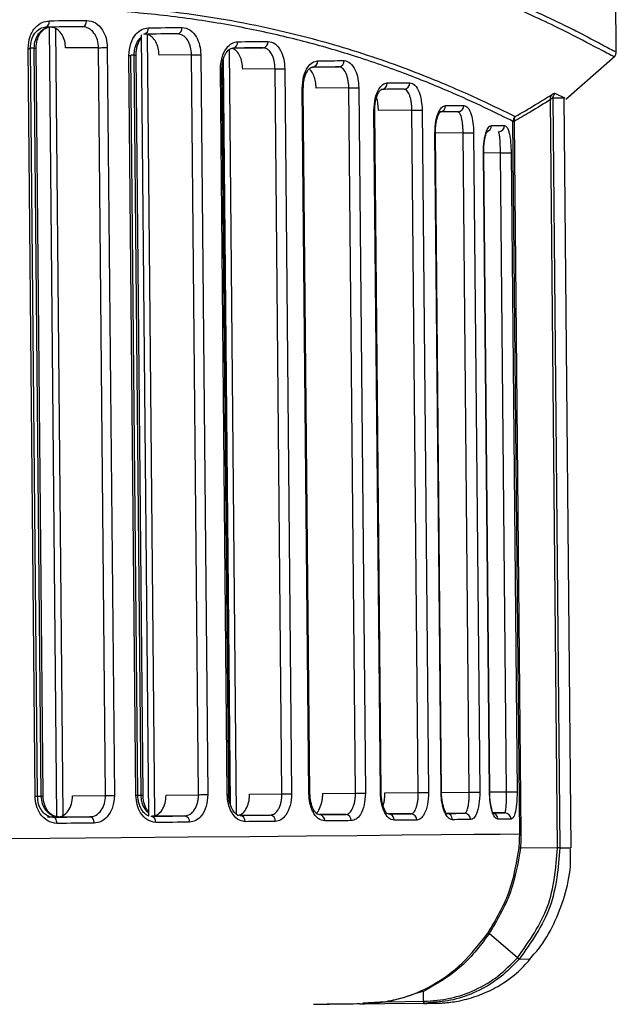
# Model space of a CAD drawing. Header units: millimetres. Extents: x -271 to 35, y 79 to 379.
# Tile 9 of 23: x -166 to -138, y 123 to 170. Entities that reach past the tile are written whole.
import ezdxf

# ---------------------------------------------------------------- set-up
doc = ezdxf.new("R2010")
doc.units = ezdxf.units.MM

msp = doc.modelspace()

# ---------------------------------------------------------------- linework, layer by layer
at = {"color": 7, "linetype": 'Continuous', "lineweight": 25}
for p, q in [((-137.96, 168.173), (-138.243, 198.243)), ((-137.961, 168.185), (-138.243, 198.243)), ((-164.864, 169.356), (-164.512, 131.9)), ((-164.572, 169.286), (-164.222, 131.965)), ((-163.133, 169.36), (-163.287, 169.379)), ((-160.504, 168.99), (-160.156, 131.932)), ((-160.214, 169.011), (-159.866, 131.97)), ((-158.652, 169.007), (-158.78, 169.044)), ((-165.536, 132.881), (-165.869, 168.355)), ((-165.421, 132.882), (-165.754, 168.356)), ((-165.575, 168.364), (-165.753, 168.362)), ((-165.575, 168.364), (-165.487, 168.365)), ((-165.242, 132.89), (-165.575, 168.364)), ((-165.154, 132.891), (-165.487, 168.365)), ((-162.524, 168.386), (-164.086, 168.372)), ((-162.191, 132.913), (-162.524, 168.386)), ((-162.108, 168.39), (-161.775, 132.917)), ((-156.329, 168.28), (-155.988, 132.036)), ((-156.126, 168.368), (-154.722, 168.381)), ((-154.567, 168.346), (-154.722, 168.381)), ((-160.751, 132.926), (-161.081, 168.022)), ((-160.833, 168.03), (-160.989, 168.028)), ((-160.659, 132.927), (-160.989, 168.023)), ((-160.833, 168.03), (-160.744, 168.031)), ((-160.503, 132.934), (-160.833, 168.03)), ((-160.415, 132.935), (-160.744, 168.031)), ((-158.11, 168.05), (-159.651, 168.036)), ((-157.78, 132.955), (-158.11, 168.05)), ((-157.673, 168.054), (-157.343, 132.959)), ((-156.615, 167.804), (-156.284, 132.522)), ((-140.358, 165.948), (-138.037, 167.978)), ((-156.42, 132.967), (-156.743, 167.362)), ((-156.672, 167.363), (-156.661, 167.54)), ((-156.635, 167.368), (-156.672, 167.367)), ((-156.349, 132.968), (-156.672, 167.363)), ((-156.635, 167.463), (-156.308, 132.631)), ((-154.147, 167.386), (-155.684, 167.372)), ((-153.823, 132.992), (-154.147, 167.386)), ((-153.69, 167.391), (-153.367, 132.996)), ((-152.381, 167.461), (-152.466, 167.428)), ((-152.355, 167.461), (-151.127, 167.472)), ((-151.009, 167.442), (-151.127, 167.472)), ((-152.547, 133.004), (-152.861, 166.456)), ((-152.809, 166.456), (-152.856, 166.456)), ((-152.494, 133.005), (-152.809, 166.456)), ((-150.651, 166.477), (-152.202, 166.462)), ((-150.337, 133.025), (-150.651, 166.477)), ((-150.178, 166.481), (-149.864, 133.03)), ((-147.94, 166.393), (-148.027, 166.42)), ((-140.746, 130.43), (-141.079, 165.926)), ((-140.972, 166.001), (-140.416, 166.004)), ((-140.972, 166.001), (-140.493, 166.002)), ((-140.972, 166.001), (-140.638, 130.431)), ((-140.869, 166.228), (-140.416, 166.004)), ((-140.106, 130.437), (-140.44, 166.002)), ((-140.395, 166.001), (-140.44, 166.001)), ((-140.405, 166.002), (-140.416, 166.004)), ((-149.152, 133.036), (-149.456, 165.406)), ((-149.42, 165.406), (-149.453, 165.406)), ((-149.116, 133.037), (-149.42, 165.406)), ((-147.658, 165.423), (-149.245, 165.408)), ((-147.354, 133.053), (-147.658, 165.423)), ((-147.171, 165.428), (-146.867, 133.058)), ((-145.429, 165.313), (-145.474, 165.346)), ((-142.545, 131.099), (-142.862, 164.892)), ((-142.799, 164.893), (-142.482, 131.1)), ((-143.538, 164.366), (-143.556, 164.398)), ((-146.275, 133.064), (-146.569, 164.336)), ((-145.228, 164.349), (-146.546, 164.336)), ((-146.253, 133.064), (-146.546, 164.336)), ((-144.934, 133.077), (-145.228, 164.349)), ((-144.729, 164.353), (-144.435, 133.081)), ((-143.98, 133.086), (-144.264, 163.391)), ((-144.264, 163.391), (-144.253, 163.391)), ((-143.456, 163.399), (-144.253, 163.391)), ((-143.968, 133.086), (-144.253, 163.391)), ((-143.171, 133.094), (-143.456, 163.399)), ((-142.948, 163.403), (-142.664, 133.098)), ((-165.419, 132.888), (-165.242, 132.89)), ((-165.242, 132.89), (-165.154, 132.891)), ((-163.752, 132.898), (-162.191, 132.913)), ((-160.657, 132.933), (-160.503, 132.934)), ((-160.503, 132.934), (-160.415, 132.935)), ((-159.322, 132.94), (-157.78, 132.955)), ((-155.361, 132.978), (-153.823, 132.992)), ((-151.888, 133.011), (-150.337, 133.025)), ((-148.941, 133.039), (-147.354, 133.053)), ((-146.253, 133.064), (-144.934, 133.077)), ((-143.98, 133.086), (-143.968, 133.086)), ((-143.968, 133.086), (-143.171, 133.094)), ((-164.512, 131.897), (-164.858, 131.893)), ((-162.935, 131.906), (-164.489, 131.891)), ((-160.156, 131.937), (-160.169, 131.937)), ((-158.432, 131.948), (-159.984, 131.934)), ((-154.38, 131.987), (-155.948, 131.972)), ((-152.15, 132.046), (-152.048, 132.009)), ((-150.794, 132.021), (-152.049, 132.009)), ((-148.851, 132.075), (-148.772, 132.04)), ((-147.704, 132.05), (-148.773, 132.04)), ((-146.104, 132.116), (-146.022, 132.066)), ((-145.161, 132.074), (-146.022, 132.066)), ((-143.253, 132.093), (-143.858, 132.087)), ((-140.746, 130.43), (-142.512, 130.413)), ((-140.638, 130.431), (-140.157, 130.436)), ((-142.653, 125.217), (-143.992, 126.367)), ((-142.564, 125.158), (-142.024, 125.164)), ((-147.102, 123.154), (-147.108, 123.614)), ((-151.726, 123.017), (-151.637, 123.014)), ((-151.703, 123.014), (-151.677, 123.013)), ((-147.101, 123.056), (-150.781, 123.022)), ((-148.899, 123.137), (-149.982, 123.071)), ((-148.899, 123.137), (-147.102, 123.154)), ((-146.758, 123.097), (-147.078, 123.057))]:
    msp.add_line(p, q, dxfattribs=at)
at = {"color": 7, "linetype": 'Continuous', "lineweight": 25, "flags": 128}
for points in [[(-165.044, 169.363), (-165.007, 169.369), (-164.971, 169.386), (-164.939, 169.414), (-164.91, 169.452), (-164.887, 169.497), (-164.87, 169.549), (-164.86, 169.606), (-164.857, 169.664)], [(-164.857, 169.664), (-164.633, 169.667), (-164.41, 169.669), (-164.188, 169.671), (-163.967, 169.673), (-163.747, 169.675), (-163.527, 169.677), (-163.309, 169.679), (-163.091, 169.681)], [(-163.287, 169.379), (-163.248, 169.385), (-163.211, 169.403), (-163.177, 169.431), (-163.148, 169.468), (-163.123, 169.514), (-163.105, 169.566), (-163.095, 169.623), (-163.091, 169.681)], [(-163.287, 169.379), (-163.504, 169.377), (-163.721, 169.375), (-163.939, 169.373), (-164.159, 169.371), (-164.379, 169.369), (-164.6, 169.367), (-164.821, 169.365), (-165.044, 169.363)], [(-160.162, 169.331), (-159.959, 169.333), (-159.756, 169.334), (-159.555, 169.336), (-159.355, 169.338), (-159.155, 169.34), (-158.956, 169.342), (-158.759, 169.344), (-158.562, 169.346)], [(-158.78, 169.044), (-158.976, 169.042), (-159.172, 169.04), (-159.37, 169.038), (-159.568, 169.036), (-159.768, 169.034), (-159.968, 169.032), (-160.17, 169.031), (-160.372, 169.029)], [(-155.918, 168.67), (-155.735, 168.671), (-155.553, 168.673), (-155.373, 168.675), (-155.193, 168.677), (-155.014, 168.678), (-154.837, 168.68), (-154.66, 168.682), (-154.485, 168.683)], [(-165.869, 168.355), (-165.844, 168.355), (-165.821, 168.355), (-165.801, 168.355), (-165.785, 168.356), (-165.772, 168.356), (-165.762, 168.356), (-165.756, 168.356), (-165.754, 168.356)], [(-162.524, 168.386), (-162.48, 168.387), (-162.43, 168.387), (-162.375, 168.388), (-162.318, 168.388), (-162.261, 168.389), (-162.205, 168.389), (-162.154, 168.39), (-162.108, 168.39)], [(-154.722, 168.381), (-154.896, 168.379), (-155.072, 168.378), (-155.249, 168.376), (-155.427, 168.374), (-155.605, 168.373), (-155.785, 168.371), (-155.966, 168.369), (-156.148, 168.368)], [(-161.081, 168.022), (-161.06, 168.022), (-161.042, 168.022), (-161.026, 168.022), (-161.013, 168.022), (-161.003, 168.023), (-160.995, 168.023), (-160.991, 168.023), (-160.989, 168.023)], [(-158.11, 168.05), (-158.063, 168.05), (-158.008, 168.051), (-157.95, 168.051), (-157.889, 168.052), (-157.828, 168.053), (-157.77, 168.053), (-157.718, 168.054), (-157.673, 168.054)], [(-152.133, 167.763), (-151.971, 167.764), (-151.811, 167.766), (-151.651, 167.767), (-151.493, 167.769), (-151.336, 167.77), (-151.181, 167.772), (-151.026, 167.773), (-150.873, 167.775)], [(-156.743, 167.362), (-156.727, 167.362), (-156.713, 167.362), (-156.7, 167.362), (-156.69, 167.362), (-156.682, 167.362), (-156.677, 167.363), (-156.673, 167.363), (-156.672, 167.363)], [(-154.147, 167.386), (-154.096, 167.387), (-154.038, 167.388), (-153.975, 167.388), (-153.91, 167.389), (-153.846, 167.389), (-153.786, 167.39), (-153.734, 167.39), (-153.69, 167.391)], [(-151.127, 167.472), (-151.28, 167.471), (-151.434, 167.469), (-151.589, 167.468), (-151.745, 167.467), (-151.902, 167.465), (-152.06, 167.464), (-152.22, 167.462), (-152.381, 167.461)], [(-152.861, 166.456), (-152.849, 166.456), (-152.839, 166.456), (-152.83, 166.456), (-152.822, 166.456), (-152.816, 166.456), (-152.812, 166.456), (-152.81, 166.456), (-152.809, 166.456)], [(-150.651, 166.477), (-150.597, 166.477), (-150.535, 166.478), (-150.468, 166.479), (-150.399, 166.479), (-150.332, 166.48), (-150.271, 166.48), (-150.219, 166.481), (-150.178, 166.481)], [(-148.027, 166.42), (-148.156, 166.418), (-148.286, 166.417), (-148.417, 166.416), (-148.55, 166.415), (-148.684, 166.413), (-148.82, 166.412), (-148.957, 166.411), (-149.095, 166.409)], [(-148.831, 166.712), (-148.692, 166.713), (-148.554, 166.715), (-148.418, 166.716), (-148.283, 166.717), (-148.15, 166.718), (-148.018, 166.72), (-147.887, 166.721), (-147.758, 166.722)], [(-149.456, 165.406), (-149.448, 165.406), (-149.441, 165.406), (-149.435, 165.406), (-149.43, 165.406), (-149.426, 165.406), (-149.423, 165.406), (-149.421, 165.406), (-149.42, 165.406)], [(-147.658, 165.423), (-147.601, 165.424), (-147.535, 165.424), (-147.463, 165.425), (-147.391, 165.426), (-147.321, 165.426), (-147.259, 165.427), (-147.208, 165.427), (-147.171, 165.428)], [(-145.474, 165.346), (-145.576, 165.345), (-145.68, 165.344), (-145.785, 165.343), (-145.892, 165.342), (-146, 165.341), (-146.11, 165.34), (-146.221, 165.339), (-146.334, 165.338)], [(-146.057, 165.641), (-145.943, 165.642), (-145.832, 165.643), (-145.721, 165.644), (-145.612, 165.645), (-145.505, 165.646), (-145.399, 165.647), (-145.295, 165.648), (-145.192, 165.649)], [(-142.799, 164.893), (-142.811, 164.893), (-142.821, 164.893), (-142.831, 164.892), (-142.839, 164.892), (-142.847, 164.892), (-142.853, 164.892), (-142.858, 164.892), (-142.862, 164.892)], [(-143.884, 164.694), (-143.8, 164.695), (-143.719, 164.696), (-143.638, 164.697), (-143.56, 164.697), (-143.484, 164.698), (-143.409, 164.699), (-143.336, 164.7), (-143.265, 164.7)], [(-146.569, 164.336), (-146.564, 164.336), (-146.559, 164.336), (-146.555, 164.336), (-146.552, 164.336), (-146.55, 164.336), (-146.548, 164.336), (-146.547, 164.336), (-146.546, 164.336)], [(-145.228, 164.349), (-145.167, 164.349), (-145.096, 164.35), (-145.02, 164.351), (-144.943, 164.351), (-144.872, 164.352), (-144.809, 164.353), (-144.761, 164.353), (-144.729, 164.353)], [(-143.456, 163.399), (-143.391, 163.399), (-143.316, 163.4), (-143.235, 163.401), (-143.155, 163.401), (-143.081, 163.402), (-143.019, 163.403), (-142.974, 163.403), (-142.948, 163.403)], [(-165.536, 132.881), (-165.51, 132.882), (-165.488, 132.882), (-165.468, 132.882), (-165.451, 132.882), (-165.438, 132.882), (-165.429, 132.882), (-165.423, 132.882), (-165.421, 132.882)], [(-162.191, 132.913), (-162.147, 132.913), (-162.097, 132.914), (-162.042, 132.914), (-161.985, 132.915), (-161.928, 132.915), (-161.872, 132.916), (-161.821, 132.916), (-161.775, 132.917)], [(-160.751, 132.926), (-160.731, 132.927), (-160.712, 132.927), (-160.697, 132.927), (-160.683, 132.927), (-160.673, 132.927), (-160.665, 132.927), (-160.661, 132.927), (-160.659, 132.927)], [(-157.78, 132.955), (-157.733, 132.955), (-157.679, 132.956), (-157.62, 132.956), (-157.559, 132.957), (-157.498, 132.957), (-157.441, 132.958), (-157.388, 132.958), (-157.343, 132.959)], [(-156.42, 132.967), (-156.404, 132.968), (-156.39, 132.968), (-156.377, 132.968), (-156.367, 132.968), (-156.359, 132.968), (-156.354, 132.968), (-156.35, 132.968), (-156.349, 132.968)], [(-153.823, 132.992), (-153.773, 132.993), (-153.715, 132.993), (-153.652, 132.994), (-153.587, 132.994), (-153.523, 132.995), (-153.463, 132.995), (-153.411, 132.996), (-153.367, 132.996)], [(-152.547, 133.004), (-152.535, 133.004), (-152.524, 133.004), (-152.515, 133.004), (-152.508, 133.004), (-152.502, 133.005), (-152.498, 133.005), (-152.495, 133.005), (-152.494, 133.005)], [(-150.337, 133.025), (-150.283, 133.026), (-150.221, 133.026), (-150.154, 133.027), (-150.085, 133.027), (-150.018, 133.028), (-149.957, 133.029), (-149.905, 133.029), (-149.864, 133.03)], [(-149.152, 133.036), (-149.144, 133.036), (-149.137, 133.036), (-149.131, 133.037), (-149.126, 133.037), (-149.122, 133.037), (-149.119, 133.037), (-149.117, 133.037), (-149.116, 133.037)], [(-147.354, 133.053), (-147.297, 133.054), (-147.231, 133.055), (-147.159, 133.055), (-147.087, 133.056), (-147.017, 133.057), (-146.955, 133.057), (-146.904, 133.058), (-146.867, 133.058)], [(-146.275, 133.064), (-146.27, 133.064), (-146.265, 133.064), (-146.262, 133.064), (-146.258, 133.064), (-146.256, 133.064), (-146.254, 133.064), (-146.253, 133.064), (-146.253, 133.064)], [(-144.934, 133.077), (-144.873, 133.077), (-144.802, 133.078), (-144.726, 133.079), (-144.65, 133.079), (-144.578, 133.08), (-144.516, 133.081), (-144.467, 133.081), (-144.435, 133.081)], [(-143.171, 133.094), (-143.107, 133.094), (-143.031, 133.095), (-142.95, 133.096), (-142.87, 133.096), (-142.796, 133.097), (-142.734, 133.098), (-142.689, 133.098), (-142.664, 133.098)], [(-164.479, 131.897), (-164.676, 131.895), (-164.894, 131.893), (-164.938, 131.893)], [(-164.692, 131.889), (-164.469, 131.891), (-164.248, 131.893), (-164.027, 131.895), (-163.807, 131.898), (-163.587, 131.9), (-163.369, 131.902), (-163.152, 131.904), (-162.935, 131.906)], [(-164.499, 131.591), (-164.503, 131.649), (-164.514, 131.706), (-164.533, 131.757), (-164.557, 131.803), (-164.586, 131.84), (-164.619, 131.867), (-164.655, 131.884), (-164.692, 131.889)], [(-162.734, 131.608), (-162.738, 131.666), (-162.75, 131.722), (-162.769, 131.774), (-162.794, 131.819), (-162.824, 131.856), (-162.859, 131.884), (-162.896, 131.9), (-162.935, 131.906)], [(-160.024, 131.933), (-159.821, 131.935), (-159.62, 131.937), (-159.419, 131.939), (-159.22, 131.941), (-159.021, 131.943), (-158.824, 131.945), (-158.627, 131.947), (-158.432, 131.948)], [(-155.806, 131.973), (-155.624, 131.975), (-155.443, 131.977), (-155.264, 131.978), (-155.085, 131.98), (-154.907, 131.982), (-154.73, 131.983), (-154.555, 131.985), (-154.38, 131.987)], [(-152.048, 132.009), (-151.887, 132.01), (-151.728, 132.012), (-151.569, 132.013), (-151.412, 132.015), (-151.256, 132.016), (-151.101, 132.018), (-150.947, 132.019), (-150.794, 132.021)], [(-150.534, 131.723), (-150.688, 131.722), (-150.842, 131.72), (-150.998, 131.719), (-151.155, 131.717), (-151.313, 131.716), (-151.472, 131.714), (-151.632, 131.713), (-151.794, 131.711)], [(-148.772, 132.04), (-148.634, 132.041), (-148.497, 132.043), (-148.362, 132.044), (-148.227, 132.045), (-148.095, 132.046), (-147.963, 132.048), (-147.833, 132.049), (-147.704, 132.05)], [(-147.429, 131.753), (-147.559, 131.751), (-147.689, 131.75), (-147.822, 131.749), (-147.955, 131.748), (-148.09, 131.746), (-148.226, 131.745), (-148.364, 131.744), (-148.502, 131.742)], [(-146.022, 132.066), (-145.909, 132.067), (-145.797, 132.068), (-145.688, 132.069), (-145.579, 132.07), (-145.473, 132.071), (-145.367, 132.072), (-145.264, 132.073), (-145.161, 132.074)], [(-144.874, 131.777), (-144.977, 131.776), (-145.081, 131.775), (-145.187, 131.774), (-145.294, 131.773), (-145.403, 131.772), (-145.513, 131.771), (-145.625, 131.77), (-145.739, 131.769)], [(-143.869, 132.087), (-143.785, 132.088), (-143.704, 132.088), (-143.624, 132.089), (-143.546, 132.09), (-143.47, 132.091), (-143.396, 132.091), (-143.323, 132.092), (-143.253, 132.093)], [(-142.956, 131.795), (-143.027, 131.795), (-143.1, 131.794), (-143.175, 131.793), (-143.251, 131.793), (-143.329, 131.792), (-143.41, 131.791), (-143.491, 131.79), (-143.575, 131.79)], [(-162.734, 131.608), (-162.951, 131.606), (-163.17, 131.604), (-163.389, 131.601), (-163.609, 131.599), (-163.83, 131.597), (-164.052, 131.595), (-164.275, 131.593), (-164.499, 131.591)], [(-158.208, 131.65), (-158.405, 131.649), (-158.602, 131.647), (-158.801, 131.645), (-159, 131.643), (-159.201, 131.641), (-159.402, 131.639), (-159.605, 131.637), (-159.808, 131.635)], [(-154.137, 131.689), (-154.313, 131.687), (-154.489, 131.686), (-154.667, 131.684), (-154.845, 131.682), (-155.025, 131.681), (-155.206, 131.679), (-155.388, 131.677), (-155.57, 131.675)], [(-193.116, 130.621), (-188.729, 130.663), (-184.422, 130.703), (-180.216, 130.743), (-176.133, 130.781), (-172.195, 130.818), (-168.421, 130.854), (-164.831, 130.888), (-161.444, 130.92), (-158.276, 130.95), (-155.346, 130.977), (-152.666, 131.003), (-150.252, 131.026), (-148.115, 131.046), (-146.268, 131.064), (-144.718, 131.079), (-143.475, 131.09), (-142.545, 131.099)], [(-142.482, 131.1), (-142.493, 131.1), (-142.504, 131.1), (-142.514, 131.1), (-142.522, 131.1), (-142.529, 131.1), (-142.536, 131.1), (-142.541, 131.099), (-142.545, 131.099)], [(-152.334, 123.012), (-152.241, 123.013), (-152.149, 123.014), (-152.059, 123.015), (-151.97, 123.016), (-151.882, 123.016), (-151.796, 123.017), (-151.711, 123.018), (-151.628, 123.019)], [(-150.133, 123.028), (-150.274, 123.027), (-150.43, 123.025), (-150.601, 123.023), (-150.787, 123.022), (-150.987, 123.02), (-151.203, 123.018), (-151.433, 123.015), (-151.677, 123.013)]]:
    msp.add_lwpolyline(points, dxfattribs=at)
at = {"color": 7, "linetype": 'Continuous', "lineweight": 25}
for centre, radius, start, end in [((-160.427, 169.291), 0.268, 281.861, 8.5428), ((-158.829, 169.309), 0.27, 280.5772, 7.8981), ((-156.189, 168.637), 0.273, 278.6008, 6.7957), ((-154.758, 168.654), 0.275, 277.596, 6.18), ((-152.41, 167.738), 0.279, 276.05, 5.153), ((-151.153, 167.752), 0.281, 275.2659, 4.5927), ((-149.115, 166.694), 0.285, 274.0662, 3.6794), ((-148.044, 166.706), 0.287, 273.4635, 3.1933), ((-140.843, 166.003), 0.248, 142.7848, 198.0199), ((-140.669, 166.001), 0.303, 131.3848, 180.0158), ((-146.347, 165.629), 0.291, 272.5553, 2.424), ((-145.485, 165.639), 0.292, 272.1096, 2.0292), ((-142.557, 164.89), 0.305, 131.5662, 179.6325), ((-142.55, 164.965), 0.259, 143.72, 196.1568), ((-144.183, 164.689), 0.299, 284.3048, 1.0869), ((-143.562, 164.694), 0.297, 271.1636, 1.1512), ((-160.074, 131.67), 0.268, 352.5355, 79.2086), ((-158.476, 131.682), 0.27, 353.18, 80.4927), ((-155.842, 131.703), 0.273, 354.282, 82.4696), ((-154.411, 131.713), 0.275, 354.8976, 83.4747), ((-152.072, 131.731), 0.279, 355.9243, 85.0214), ((-150.815, 131.74), 0.281, 356.4846, 85.8058), ((-148.787, 131.755), 0.285, 357.3977, 87.006), ((-147.716, 131.763), 0.287, 357.8836, 87.6091), ((-146.029, 131.776), 0.291, 358.6528, 88.5179), ((-145.167, 131.782), 0.293, 359.0475, 88.964), ((-143.871, 131.791), 0.295, 359.6418, 89.6117), ((-143.253, 131.796), 0.297, 359.9253, 89.9109), ((-141.904, 126.096), 1.146, 229.5618, 234.8731), ((-146.824, 123.145), 0.269, 178.0114, 199.1605)]:
    msp.add_arc(centre, radius, start, end, dxfattribs=at)
for points, knots in [([(-226.131, 171.507), (-224.872, 171.392), (-222.355, 171.163), (-218.465, 170.873), (-214.566, 170.65), (-210.621, 170.505), (-206.684, 170.449), (-202.722, 170.485), (-198.761, 170.615), (-195.427, 170.798), (-192.666, 170.995), (-190.467, 171.175), (-188.244, 171.378), (-186.025, 171.602), (-183.92, 171.829), (-181.767, 172.073), (-179.514, 172.338), (-177.362, 172.595), (-175.303, 172.842), (-173.417, 173.062), (-171.451, 173.281), (-169.522, 173.48), (-167.631, 173.652), (-164.943, 173.856), (-161.596, 173.998), (-157.713, 173.937), (-154.736, 173.681), (-152.502, 173.36), (-150.897, 173.067), (-149.387, 172.732), (-147.976, 172.365), (-146.64, 171.969), (-145.261, 171.51), (-143.925, 171.012), (-142.683, 170.501), (-141.607, 170.023), (-140.662, 169.575), (-139.658, 169.073), (-138.762, 168.599), (-138.097, 168.245), (-138.007, 168.205), (-137.961, 168.185)], [0, 0, 0, 0, 0.031417, 0.062805, 0.094826, 0.12527, 0.15681, 0.18806, 0.21891, 0.250625, 0.267514, 0.285233, 0.303786, 0.321706, 0.339855, 0.356148, 0.375854, 0.397226, 0.411851, 0.429947, 0.447507, 0.465181, 0.483264, 0.500801, 0.542619, 0.583505, 0.62502, 0.645672, 0.666467, 0.68777, 0.708071, 0.728371, 0.750225, 0.777187, 0.801644, 0.826009, 0.850715, 0.875387, 0.917528, 0.958008, 1, 1, 1, 1]), ([(-138.087, 167.969), (-138.12, 167.982), (-138.189, 168.011), (-139.018, 168.455), (-140.621, 169.301), (-143.251, 170.517), (-146.708, 171.803), (-150.955, 172.922), (-155.948, 173.647), (-161.626, 173.819), (-167.89, 173.452), (-174.643, 172.693), (-181.802, 171.805), (-189.287, 170.993), (-197.028, 170.383), (-202.27, 170.269), (-204.893, 170.211)], [0, 0, 0, 0, 0.05054, 0.106244, 0.18045, 0.255352, 0.329831, 0.404439, 0.478884, 0.552632, 0.627035, 0.701532, 0.775682, 0.850455, 0.92517, 1, 1, 1, 1]), ([(-204.853, 168.019), (-202.414, 168.068), (-197.514, 168.166), (-190.269, 168.656), (-183.225, 169.299), (-176.469, 169.972), (-170.094, 170.478), (-164.181, 170.553), (-158.827, 170.16), (-154.116, 169.316), (-150.097, 168.197), (-146.834, 166.997), (-144.276, 165.867), (-143.265, 165.368), (-142.759, 165.118)], [0, 0, 0, 0, 0.082766, 0.166311, 0.249538, 0.332695, 0.416463, 0.499377, 0.58239, 0.66618, 0.749386, 0.832914, 0.916439, 1, 1, 1, 1]), ([(-142.862, 164.892), (-143.225, 165.072), (-143.949, 165.431), (-145.621, 166.204), (-147.7, 167.066), (-150.065, 167.91), (-152.578, 168.649), (-155.149, 169.256), (-157.929, 169.746), (-160.955, 170.096), (-164.201, 170.271), (-167.627, 170.284), (-171.204, 170.137), (-174.873, 169.859), (-178.845, 169.491), (-182.818, 169.097), (-186.692, 168.731), (-190.224, 168.428), (-193.761, 168.168), (-197.387, 167.962), (-201.039, 167.821), (-204.773, 167.748), (-208.659, 167.756), (-212.713, 167.849), (-215.944, 167.989), (-218.344, 168.121), (-219.895, 168.216), (-221.384, 168.314), (-222.86, 168.419), (-224.431, 168.535), (-226.385, 168.686), (-228.397, 168.844), (-230.296, 168.994), (-232.012, 169.126), (-233.715, 169.247), (-235.518, 169.364), (-238.025, 169.5), (-241.238, 169.594), (-244.563, 169.527), (-247.3, 169.349), (-249.514, 169.112), (-251.608, 168.794), (-253.598, 168.404), (-255.431, 167.965), (-257.177, 167.471), (-258.921, 166.907), (-260.59, 166.288), (-262.085, 165.671), (-263.371, 165.09), (-264.467, 164.561), (-265.391, 164.088), (-265.831, 163.853), (-266.05, 163.735)], [0, 0, 0, 0, 0.031377, 0.062612, 0.093951, 0.125312, 0.150961, 0.175673, 0.200476, 0.225139, 0.250214, 0.275011, 0.29926, 0.323863, 0.347477, 0.375022, 0.397269, 0.417244, 0.437491, 0.458944, 0.479771, 0.499977, 0.522608, 0.546014, 0.569418, 0.578453, 0.587915, 0.596669, 0.604802, 0.614199, 0.62486, 0.640223, 0.651152, 0.660279, 0.672646, 0.683776, 0.695433, 0.722377, 0.749631, 0.767463, 0.785033, 0.802861, 0.820612, 0.838665, 0.855632, 0.874607, 0.897105, 0.917632, 0.937345, 0.958701, 0.979398, 1, 1, 1, 1]), ([(-165.869, 168.355), (-165.851, 168.547), (-165.815, 168.93), (-165.542, 169.359), (-165.207, 169.616), (-164.974, 169.648), (-164.857, 169.664)], [0, 0, 0, 0, 0.279515, 0.558817, 0.778892, 1, 1, 1, 1]), ([(-163.091, 169.681), (-162.948, 169.658), (-162.662, 169.612), (-162.341, 169.269), (-162.146, 168.842), (-162.121, 168.541), (-162.108, 168.39)], [0, 0, 0, 0, 0.279617, 0.558938, 0.778949, 1, 1, 1, 1]), ([(-165.754, 168.356), (-165.744, 168.488), (-165.724, 168.754), (-165.553, 169.089), (-165.304, 169.325), (-165.108, 169.354), (-165.009, 169.368)], [0, 0, 0, 0, 0.2434014, 0.4910212, 0.7429084, 1, 1, 1, 1]), ([(-165.575, 168.364), (-165.565, 168.49), (-165.55, 168.684), (-165.451, 168.918), (-165.367, 169.051), (-165.273, 169.156), (-165.166, 169.249), (-164.998, 169.346), (-164.859, 169.362), (-164.781, 169.371)], [0, 0, 0, 0, 0.23842, 0.366348, 0.499828, 0.561292, 0.665224, 0.811513, 1, 1, 1, 1]), ([(-165.487, 168.365), (-165.477, 168.494), (-165.459, 168.746), (-165.315, 169.05), (-165.134, 169.26), (-165.001, 169.321), (-164.936, 169.351)], [0, 0, 0, 0, 0.271639, 0.527572, 0.769971, 1, 1, 1, 1]), ([(-164.086, 168.372), (-164.095, 168.484), (-164.113, 168.709), (-164.244, 169.007), (-164.434, 169.231), (-164.646, 169.349), (-164.785, 169.36), (-164.841, 169.365)], [0, 0, 0, 0, 0.21436, 0.428718, 0.643147, 0.857783, 1, 1, 1, 1]), ([(-162.524, 168.386), (-162.536, 168.513), (-162.559, 168.768), (-162.73, 169.098), (-162.937, 169.292), (-163.083, 169.343), (-163.133, 169.36)], [0, 0, 0, 0, 0.276961, 0.5607, 0.851321, 1, 1, 1, 1]), ([(-161.081, 168.022), (-161.065, 168.213), (-161.033, 168.596), (-160.785, 169.025), (-160.481, 169.282), (-160.268, 169.314), (-160.162, 169.331)], [0, 0, 0, 0, 0.27955, 0.558855, 0.778907, 1, 1, 1, 1]), ([(-158.562, 169.346), (-158.433, 169.323), (-158.174, 169.276), (-157.883, 168.933), (-157.708, 168.506), (-157.684, 168.205), (-157.673, 168.054)], [0, 0, 0, 0, 0.279616, 0.558944, 0.778953, 1, 1, 1, 1]), ([(-160.833, 168.03), (-160.827, 168.135), (-160.817, 168.312), (-160.739, 168.553), (-160.638, 168.735), (-160.55, 168.849), (-160.499, 168.884), (-160.496, 168.887)], [0, 0, 0, 0, 0.30637, 0.517145, 0.765899, 0.985471, 1, 1, 1, 1]), ([(-160.744, 168.031), (-160.742, 168.105), (-160.737, 168.251), (-160.681, 168.504), (-160.597, 168.713), (-160.517, 168.801), (-160.496, 168.823)], [0, 0, 0, 0, 0.2355764, 0.4563857, 0.8566181, 1, 1, 1, 1]), ([(-159.651, 168.036), (-159.66, 168.148), (-159.676, 168.372), (-159.794, 168.67), (-159.966, 168.895), (-160.156, 169.014), (-160.282, 169.025), (-160.333, 169.029)], [0, 0, 0, 0, 0.214281, 0.428554, 0.643031, 0.857851, 1, 1, 1, 1]), ([(-158.11, 168.05), (-158.119, 168.174), (-158.134, 168.365), (-158.217, 168.599), (-158.33, 168.805), (-158.48, 168.972), (-158.609, 168.998), (-158.652, 169.007)], [0, 0, 0, 0, 0.2694992, 0.4168904, 0.5723447, 0.857438, 1, 1, 1, 1]), ([(-156.743, 167.362), (-156.728, 167.554), (-156.7, 167.937), (-156.477, 168.366), (-156.203, 168.622), (-156.013, 168.654), (-155.918, 168.67)], [0, 0, 0, 0, 0.279526, 0.558819, 0.778889, 1, 1, 1, 1]), ([(-154.485, 168.683), (-154.37, 168.66), (-154.139, 168.614), (-153.88, 168.272), (-153.722, 167.845), (-153.701, 167.542), (-153.69, 167.391)], [0, 0, 0, 0, 0.2796721, 0.5590293, 0.7789987, 1, 1, 1, 1]), ([(-156.661, 167.54), (-156.66, 167.564), (-156.655, 167.666), (-156.614, 167.829), (-156.546, 168.016), (-156.436, 168.203), (-156.282, 168.353), (-156.162, 168.367), (-156.106, 168.373)], [0, 0, 0, 0, 0.047401, 0.207289, 0.35856, 0.502216, 0.764767, 1, 1, 1, 1]), ([(-155.684, 167.372), (-155.691, 167.484), (-155.706, 167.706), (-155.809, 168), (-155.959, 168.233), (-156.086, 168.305), (-156.151, 168.341)], [0, 0, 0, 0, 0.248431, 0.496805, 0.746798, 1, 1, 1, 1]), ([(-154.147, 167.386), (-154.155, 167.513), (-154.168, 167.708), (-154.241, 167.941), (-154.326, 168.121), (-154.435, 168.267), (-154.527, 168.322), (-154.567, 168.346)], [0, 0, 0, 0, 0.289571, 0.4443, 0.605463, 0.828555, 1, 1, 1, 1]), ([(-138.063, 167.956), (-138.048, 167.971), (-138.017, 168.001), (-137.985, 168.058), (-137.964, 168.12), (-137.961, 168.163), (-137.96, 168.185)], [0, 0, 0, 0, 0.247273, 0.500004, 0.752733, 1, 1, 1, 1]), ([(-152.861, 166.456), (-152.848, 166.649), (-152.823, 167.036), (-152.624, 167.463), (-152.383, 167.716), (-152.216, 167.747), (-152.133, 167.763)], [0, 0, 0, 0, 0.279503, 0.558708, 0.778848, 1, 1, 1, 1]), ([(-150.873, 167.775), (-150.773, 167.752), (-150.574, 167.707), (-150.347, 167.369), (-150.207, 166.94), (-150.188, 166.635), (-150.178, 166.481)], [0, 0, 0, 0, 0.279783, 0.558981, 0.779119, 1, 1, 1, 1]), ([(-152.809, 166.456), (-152.806, 166.546), (-152.801, 166.721), (-152.753, 166.952), (-152.695, 167.126), (-152.65, 167.205), (-152.632, 167.236)], [0, 0, 0, 0, 0.296425, 0.574325, 0.833975, 1, 1, 1, 1]), ([(-152.632, 167.236), (-152.624, 167.251), (-152.573, 167.351), (-152.461, 167.452), (-152.375, 167.462), (-152.335, 167.466)], [0, 0, 0, 0, 0.085891, 0.577079, 1, 1, 1, 1]), ([(-152.202, 166.462), (-152.209, 166.572), (-152.221, 166.791), (-152.309, 167.078), (-152.405, 167.272), (-152.479, 167.328), (-152.5, 167.344)], [0, 0, 0, 0, 0.291639, 0.583103, 0.879488, 1, 1, 1, 1]), ([(-150.651, 166.477), (-150.653, 166.544), (-150.658, 166.678), (-150.688, 166.869), (-150.734, 167.045), (-150.814, 167.245), (-150.911, 167.381), (-150.989, 167.43), (-151.009, 167.442)], [0, 0, 0, 0, 0.148322, 0.299978, 0.444462, 0.598996, 0.896914, 1, 1, 1, 1]), ([(-149.456, 165.406), (-149.445, 165.602), (-149.423, 165.994), (-149.249, 166.42), (-149.042, 166.667), (-148.901, 166.697), (-148.831, 166.712)], [0, 0, 0, 0, 0.279346, 0.558547, 0.778834, 1, 1, 1, 1]), ([(-149.42, 165.406), (-149.418, 165.499), (-149.413, 165.68), (-149.371, 165.919), (-149.313, 166.109), (-149.231, 166.29), (-149.171, 166.349), (-149.132, 166.387)], [0, 0, 0, 0, 0.198523, 0.384672, 0.558835, 0.720939, 1, 1, 1, 1]), ([(-149.132, 166.387), (-149.131, 166.388), (-149.095, 166.433), (-149.07, 166.424), (-149.046, 166.415)], [0, 0, 0, 0, 0.042884, 1, 1, 1, 1]), ([(-147.658, 165.423), (-147.661, 165.492), (-147.665, 165.63), (-147.689, 165.825), (-147.725, 166.002), (-147.788, 166.2), (-147.864, 166.334), (-147.924, 166.38), (-147.94, 166.393)], [0, 0, 0, 0, 0.146747, 0.297649, 0.440368, 0.59453, 0.890404, 1, 1, 1, 1]), ([(-147.758, 166.722), (-147.675, 166.7), (-147.509, 166.656), (-147.318, 166.325), (-147.197, 165.895), (-147.18, 165.584), (-147.171, 165.428)], [0, 0, 0, 0, 0.280006, 0.559267, 0.779348, 1, 1, 1, 1]), ([(-149.245, 165.408), (-149.25, 165.513), (-149.262, 165.723), (-149.302, 165.932), (-149.336, 166.008), (-149.338, 166.012)], [0, 0, 0, 0, 0.484776, 0.968993, 1, 1, 1, 1]), ([(-141.079, 165.926), (-141.398, 165.727), (-141.969, 165.37), (-142.546, 165.039), (-142.799, 164.893)], [0, 0, 0, 0, 0.5599951, 1, 1, 1, 1]), ([(-142.759, 165.118), (-142.437, 165.305), (-141.861, 165.638), (-141.291, 165.995), (-141.041, 166.153)], [0, 0, 0, 0, 0.559996, 1, 1, 1, 1]), ([(-140.972, 166.001), (-140.976, 166.002), (-140.984, 166.004), (-141.016, 165.986), (-141.053, 165.951), (-141.079, 165.926)], [0, 0, 0, 0, 0.234944, 0.475405, 1, 1, 1, 1]), ([(-141.041, 166.153), (-140.995, 166.18), (-140.912, 166.229), (-140.883, 166.228), (-140.869, 166.228)], [0, 0, 0, 0, 0.559916, 1, 1, 1, 1]), ([(-146.569, 164.336), (-146.559, 164.536), (-146.54, 164.936), (-146.394, 165.359), (-146.226, 165.598), (-146.113, 165.627), (-146.057, 165.641)], [0, 0, 0, 0, 0.279102, 0.55839, 0.778951, 1, 1, 1, 1]), ([(-146.546, 164.336), (-146.546, 164.399), (-146.544, 164.53), (-146.526, 164.722), (-146.494, 164.908), (-146.451, 165.074), (-146.402, 165.206), (-146.332, 165.335), (-146.303, 165.34), (-146.283, 165.344)], [0, 0, 0, 0, 0.101116, 0.209792, 0.325245, 0.447601, 0.576153, 0.711327, 1, 1, 1, 1]), ([(-145.192, 165.649), (-145.128, 165.628), (-144.999, 165.586), (-144.849, 165.265), (-144.751, 164.833), (-144.736, 164.513), (-144.729, 164.353)], [0, 0, 0, 0, 0.280204, 0.559819, 0.77962, 1, 1, 1, 1]), ([(-145.228, 164.349), (-145.229, 164.42), (-145.233, 164.565), (-145.25, 164.764), (-145.275, 164.943), (-145.318, 165.136), (-145.37, 165.283), (-145.414, 165.306), (-145.429, 165.313)], [0, 0, 0, 0, 0.141112, 0.287745, 0.424533, 0.574759, 0.860758, 1, 1, 1, 1]), ([(-144.264, 163.391), (-144.263, 163.482), (-144.262, 163.667), (-144.236, 163.926), (-144.197, 164.158), (-144.129, 164.415), (-144.022, 164.644), (-143.93, 164.678), (-143.884, 164.694)], [0, 0, 0, 0, 0.124338, 0.250394, 0.373787, 0.500791, 0.750444, 1, 1, 1, 1]), ([(-144.253, 163.391), (-144.252, 163.487), (-144.249, 163.675), (-144.223, 163.925), (-144.186, 164.124), (-144.139, 164.308), (-144.092, 164.4), (-144.105, 164.396), (-144.108, 164.395)], [0, 0, 0, 0, 0.168778, 0.330542, 0.485626, 0.634156, 0.910301, 1, 1, 1, 1]), ([(-143.265, 164.7), (-143.222, 164.681), (-143.136, 164.641), (-143.035, 164.334), (-142.966, 163.903), (-142.954, 163.57), (-142.948, 163.403)], [0, 0, 0, 0, 0.279472, 0.55892, 0.779703, 1, 1, 1, 1]), ([(-143.456, 163.399), (-143.457, 163.473), (-143.459, 163.627), (-143.467, 163.833), (-143.477, 164.013), (-143.494, 164.201), (-143.514, 164.338), (-143.532, 164.359), (-143.538, 164.366)], [0, 0, 0, 0, 0.140133, 0.288479, 0.424024, 0.576433, 0.862616, 1, 1, 1, 1]), ([(-164.499, 131.591), (-164.648, 131.614), (-164.945, 131.659), (-165.286, 132.002), (-165.495, 132.429), (-165.522, 132.73), (-165.536, 132.881)], [0, 0, 0, 0, 0.279638, 0.558979, 0.778971, 1, 1, 1, 1]), ([(-164.848, 131.907), (-164.915, 131.936), (-165.052, 131.996), (-165.238, 132.205), (-165.386, 132.506), (-165.409, 132.755), (-165.421, 132.882)], [0, 0, 0, 0, 0.233114, 0.47663, 0.731561, 1, 1, 1, 1]), ([(-164.429, 131.898), (-164.507, 131.905), (-164.646, 131.919), (-164.816, 132.012), (-164.926, 132.104), (-165.021, 132.208), (-165.108, 132.339), (-165.211, 132.571), (-165.23, 132.764), (-165.242, 132.89)], [0, 0, 0, 0, 0.188578, 0.334971, 0.439022, 0.50062, 0.63395, 0.761753, 1, 1, 1, 1]), ([(-164.512, 131.921), (-164.569, 131.93), (-164.722, 131.953), (-164.936, 132.161), (-165.115, 132.489), (-165.141, 132.757), (-165.154, 132.891)], [0, 0, 0, 0, 0.167021, 0.447301, 0.72491, 1, 1, 1, 1]), ([(-164.489, 131.891), (-164.391, 131.907), (-164.195, 131.939), (-163.951, 132.172), (-163.783, 132.505), (-163.763, 132.767), (-163.752, 132.898)], [0, 0, 0, 0, 0.2500544, 0.4998855, 0.749229, 1, 1, 1, 1]), ([(-162.935, 131.906), (-162.883, 131.91), (-162.78, 131.919), (-162.588, 132.005), (-162.383, 132.196), (-162.219, 132.531), (-162.2, 132.787), (-162.191, 132.913)], [0, 0, 0, 0, 0.1307831, 0.2600174, 0.5126303, 0.759261, 1, 1, 1, 1]), ([(-161.775, 132.917), (-161.791, 132.725), (-161.824, 132.343), (-162.079, 131.913), (-162.396, 131.656), (-162.621, 131.624), (-162.734, 131.608)], [0, 0, 0, 0, 0.279545, 0.558845, 0.778901, 1, 1, 1, 1]), ([(-159.808, 131.635), (-159.943, 131.658), (-160.214, 131.705), (-160.524, 132.048), (-160.714, 132.475), (-160.739, 132.776), (-160.751, 132.926)], [0, 0, 0, 0, 0.279609, 0.558932, 0.778947, 1, 1, 1, 1]), ([(-160.161, 131.951), (-160.209, 131.975), (-160.309, 132.025), (-160.473, 132.209), (-160.588, 132.457), (-160.648, 132.71), (-160.655, 132.853), (-160.659, 132.927)], [0, 0, 0, 0, 0.205073, 0.437878, 0.701332, 0.846045, 1, 1, 1, 1]), ([(-160.151, 132.084), (-160.154, 132.086), (-160.205, 132.12), (-160.295, 132.233), (-160.4, 132.413), (-160.482, 132.653), (-160.495, 132.829), (-160.503, 132.934)], [0, 0, 0, 0, 0.014933, 0.234781, 0.483174, 0.693714, 1, 1, 1, 1]), ([(-160.151, 132.151), (-160.162, 132.16), (-160.211, 132.2), (-160.278, 132.327), (-160.353, 132.503), (-160.403, 132.711), (-160.411, 132.86), (-160.415, 132.935)], [0, 0, 0, 0, 0.062534, 0.287218, 0.517422, 0.75534, 1, 1, 1, 1]), ([(-159.984, 131.934), (-159.896, 131.95), (-159.719, 131.981), (-159.499, 132.214), (-159.349, 132.547), (-159.331, 132.809), (-159.322, 132.94)], [0, 0, 0, 0, 0.250053, 0.499889, 0.749235, 1, 1, 1, 1]), ([(-158.432, 131.948), (-158.344, 131.964), (-158.169, 131.996), (-157.954, 132.227), (-157.837, 132.501), (-157.786, 132.753), (-157.782, 132.887), (-157.78, 132.955)], [0, 0, 0, 0, 0.249768, 0.499583, 0.743236, 0.870106, 1, 1, 1, 1]), ([(-157.343, 132.959), (-157.358, 132.767), (-157.387, 132.384), (-157.617, 131.956), (-157.903, 131.699), (-158.106, 131.667), (-158.208, 131.65)], [0, 0, 0, 0, 0.279541, 0.558846, 0.778904, 1, 1, 1, 1]), ([(-155.57, 131.675), (-155.692, 131.698), (-155.934, 131.744), (-156.214, 132.088), (-156.385, 132.515), (-156.408, 132.816), (-156.42, 132.967)], [0, 0, 0, 0, 0.279637, 0.558962, 0.778961, 1, 1, 1, 1]), ([(-155.926, 131.991), (-155.956, 132.01), (-156.024, 132.052), (-156.164, 132.213), (-156.274, 132.458), (-156.336, 132.727), (-156.345, 132.886), (-156.349, 132.968)], [0, 0, 0, 0, 0.182032, 0.405987, 0.676514, 0.83122, 1, 1, 1, 1]), ([(-155.948, 131.972), (-155.87, 131.988), (-155.714, 132.019), (-155.518, 132.249), (-155.411, 132.528), (-155.366, 132.78), (-155.363, 132.912), (-155.361, 132.978)], [0, 0, 0, 0, 0.249773, 0.499321, 0.748387, 0.874942, 1, 1, 1, 1]), ([(-154.38, 131.987), (-154.306, 132.002), (-154.157, 132.033), (-154, 132.229), (-153.908, 132.436), (-153.839, 132.671), (-153.83, 132.865), (-153.823, 132.992)], [0, 0, 0, 0, 0.250294, 0.499677, 0.632828, 0.760678, 1, 1, 1, 1]), ([(-153.367, 132.996), (-153.38, 132.804), (-153.406, 132.419), (-153.612, 131.991), (-153.866, 131.736), (-154.047, 131.705), (-154.137, 131.689)], [0, 0, 0, 0, 0.279538, 0.558771, 0.778875, 1, 1, 1, 1]), ([(-151.794, 131.711), (-151.9, 131.734), (-152.113, 131.779), (-152.361, 132.12), (-152.515, 132.548), (-152.536, 132.852), (-152.547, 133.004)], [0, 0, 0, 0, 0.279723, 0.559074, 0.779023, 1, 1, 1, 1]), ([(-152.148, 132.027), (-152.165, 132.042), (-152.203, 132.077), (-152.294, 132.19), (-152.373, 132.35), (-152.433, 132.523), (-152.482, 132.746), (-152.49, 132.915), (-152.494, 133.005)], [0, 0, 0, 0, 0.168793, 0.387207, 0.517579, 0.662718, 0.82287, 1, 1, 1, 1]), ([(-152.203, 132.081), (-152.202, 132.081), (-152.136, 132.106), (-152.027, 132.287), (-151.932, 132.555), (-151.892, 132.811), (-151.89, 132.944), (-151.888, 133.011)], [0, 0, 0, 0, 0.004055, 0.335427, 0.666228, 0.834188, 1, 1, 1, 1]), ([(-150.794, 132.021), (-150.754, 132.027), (-150.693, 132.037), (-150.58, 132.12), (-150.485, 132.254), (-150.409, 132.456), (-150.367, 132.633), (-150.34, 132.824), (-150.338, 132.959), (-150.337, 133.025)], [0, 0, 0, 0, 0.164338, 0.250795, 0.499726, 0.628913, 0.749764, 0.876253, 1, 1, 1, 1]), ([(-149.864, 133.03), (-149.875, 132.835), (-149.898, 132.446), (-150.078, 132.02), (-150.299, 131.769), (-150.456, 131.739), (-150.534, 131.723)], [0, 0, 0, 0, 0.279406, 0.558635, 0.778847, 1, 1, 1, 1]), ([(-148.502, 131.742), (-148.593, 131.765), (-148.773, 131.809), (-148.988, 132.144), (-149.124, 132.574), (-149.143, 132.882), (-149.152, 133.036)], [0, 0, 0, 0, 0.279864, 0.55905, 0.779173, 1, 1, 1, 1]), ([(-148.851, 132.057), (-148.856, 132.07), (-148.868, 132.1), (-148.94, 132.205), (-149.007, 132.364), (-149.06, 132.54), (-149.105, 132.768), (-149.112, 132.944), (-149.116, 133.037)], [0, 0, 0, 0, 0.170129, 0.388572, 0.518504, 0.663548, 0.823393, 1, 1, 1, 1]), ([(-149.024, 132.431), (-149.02, 132.443), (-148.997, 132.505), (-148.97, 132.642), (-148.943, 132.834), (-148.942, 132.971), (-148.941, 133.039)], [0, 0, 0, 0, 0.078844, 0.383863, 0.692943, 1, 1, 1, 1]), ([(-147.704, 132.05), (-147.675, 132.056), (-147.628, 132.064), (-147.543, 132.143), (-147.469, 132.274), (-147.41, 132.474), (-147.378, 132.652), (-147.357, 132.847), (-147.355, 132.985), (-147.354, 133.053)], [0, 0, 0, 0, 0.15823, 0.250746, 0.499865, 0.629652, 0.749872, 0.876661, 1, 1, 1, 1]), ([(-146.867, 133.058), (-146.877, 132.86), (-146.896, 132.464), (-147.049, 132.041), (-147.234, 131.797), (-147.364, 131.767), (-147.429, 131.753)], [0, 0, 0, 0, 0.279191, 0.558475, 0.778895, 1, 1, 1, 1]), ([(-145.739, 131.769), (-145.803, 131.786), (-145.932, 131.819), (-146.08, 132.055), (-146.174, 132.312), (-146.229, 132.542), (-146.266, 132.796), (-146.272, 132.975), (-146.275, 133.064)], [0, 0, 0, 0, 0.249552, 0.498725, 0.624906, 0.749015, 0.874961, 1, 1, 1, 1]), ([(-146.155, 132.37), (-146.17, 132.426), (-146.203, 132.544), (-146.242, 132.783), (-146.249, 132.967), (-146.253, 133.064)], [0, 0, 0, 0, 0.29729, 0.631424, 1, 1, 1, 1]), ([(-145.161, 132.074), (-145.132, 132.087), (-145.072, 132.113), (-145.009, 132.287), (-144.97, 132.483), (-144.949, 132.662), (-144.935, 132.861), (-144.934, 133.006), (-144.934, 133.077)], [0, 0, 0, 0, 0.249935, 0.499589, 0.630551, 0.749861, 0.877305, 1, 1, 1, 1]), ([(-144.435, 133.081), (-144.443, 132.878), (-144.458, 132.472), (-144.58, 132.054), (-144.723, 131.819), (-144.824, 131.791), (-144.874, 131.777)], [0, 0, 0, 0, 0.278874, 0.558391, 0.779184, 1, 1, 1, 1]), ([(-143.575, 131.79), (-143.627, 131.809), (-143.731, 131.849), (-143.865, 132.164), (-143.958, 132.598), (-143.972, 132.923), (-143.98, 133.086)], [0, 0, 0, 0, 0.279473, 0.559389, 0.779518, 1, 1, 1, 1]), ([(-143.849, 132.174), (-143.85, 132.19), (-143.853, 132.224), (-143.891, 132.358), (-143.926, 132.539), (-143.959, 132.788), (-143.965, 132.984), (-143.968, 133.086)], [0, 0, 0, 0, 0.175337, 0.352322, 0.547657, 0.763537, 1, 1, 1, 1]), ([(-143.253, 132.093), (-143.241, 132.104), (-143.217, 132.128), (-143.194, 132.29), (-143.181, 132.481), (-143.174, 132.661), (-143.17, 132.866), (-143.171, 133.019), (-143.171, 133.094)], [0, 0, 0, 0, 0.249407, 0.499472, 0.6321, 0.750123, 0.878575, 1, 1, 1, 1]), ([(-142.664, 133.098), (-142.669, 132.888), (-142.678, 132.465), (-142.761, 132.057), (-142.855, 131.834), (-142.923, 131.808), (-142.956, 131.795)], [0, 0, 0, 0, 0.278494, 0.558694, 0.779775, 1, 1, 1, 1]), ([(-146.071, 132.104), (-146.068, 132.109), (-146.056, 132.128), (-146.103, 132.215), (-146.141, 132.315), (-146.155, 132.369), (-146.155, 132.37)], [0, 0, 0, 0, 0.191866, 0.694876, 0.994216, 1, 1, 1, 1]), ([(-142.574, 130.438), (-142.564, 130.561), (-142.545, 130.78), (-142.545, 131.002), (-142.545, 131.099)], [0, 0, 0, 0, 0.5598889, 1, 1, 1, 1]), ([(-142.482, 131.1), (-142.483, 130.971), (-142.484, 130.741), (-142.504, 130.514), (-142.512, 130.413)], [0, 0, 0, 0, 0.559895, 1, 1, 1, 1]), ([(-144.056, 126.387), (-143.682, 127.012), (-142.93, 128.267), (-142.693, 129.712), (-142.574, 130.438)], [0, 0, 0, 0, 0.497857, 1, 1, 1, 1]), ([(-142.512, 130.413), (-142.632, 129.692), (-142.872, 128.249), (-143.619, 126.994), (-143.992, 126.367)], [0, 0, 0, 0, 0.500523, 1, 1, 1, 1]), ([(-142.648, 125.223), (-142.095, 126.004), (-140.988, 127.567), (-140.826, 129.475), (-140.746, 130.43)], [0, 0, 0, 0, 0.499783, 1, 1, 1, 1]), ([(-142.512, 130.413), (-142.527, 130.418), (-142.557, 130.426), (-142.568, 130.434), (-142.574, 130.438)], [0, 0, 0, 0, 0.500004, 1, 1, 1, 1]), ([(-140.638, 130.431), (-140.718, 129.473), (-140.88, 127.54), (-141.999, 125.956), (-142.564, 125.158)], [0, 0, 0, 0, 0.495884, 1, 1, 1, 1]), ([(-142.065, 125.156), (-141.887, 125.359), (-141.404, 125.911), (-140.815, 126.979), (-140.336, 128.313), (-140.099, 129.49), (-140.133, 130.203), (-140.144, 130.436)], [0, 0, 0, 0, 0.140457, 0.381814, 0.628801, 0.87867, 1, 1, 1, 1]), ([(-150.133, 123.028), (-149.815, 123.042), (-149.166, 123.071), (-147.939, 123.326), (-146.651, 123.875), (-145.234, 124.886), (-144.448, 125.886), (-144.056, 126.387)], [0, 0, 0, 0, 0.122676, 0.2506, 0.500254, 0.750018, 1, 1, 1, 1]), ([(-143.992, 126.367), (-144.214, 126.066), (-144.658, 125.464), (-145.664, 124.448), (-146.53, 123.948), (-147.109, 123.614)], [0, 0, 0, 0, 0.248472, 0.497414, 1, 1, 1, 1]), ([(-143.992, 126.367), (-144.007, 126.373), (-144.035, 126.386), (-144.049, 126.386), (-144.056, 126.387)], [0, 0, 0, 0, 0.500001, 1, 1, 1, 1]), ([(-147.093, 123.154), (-146.672, 123.184), (-145.832, 123.244), (-144.635, 123.67), (-143.536, 124.309), (-142.948, 124.914), (-142.653, 125.217)], [0, 0, 0, 0, 0.250248, 0.499608, 0.749248, 1, 1, 1, 1]), ([(-142.653, 125.217), (-142.653, 125.217), (-142.653, 125.217), (-142.653, 125.217), (-142.653, 125.217), (-142.653, 125.218), (-142.653, 125.218), (-142.652, 125.218), (-142.652, 125.218), (-142.651, 125.219), (-142.65, 125.221), (-142.649, 125.222), (-142.648, 125.223)], [0, 0, 0, 0, 0.006223, 0.011976, 0.017731, 0.031294, 0.055515, 0.098767, 0.176002, 0.313921, 0.560206, 1, 1, 1, 1]), ([(-142.653, 125.217), (-142.632, 125.201), (-142.589, 125.167), (-142.575, 125.158), (-142.568, 125.154)], [0, 0, 0, 0, 0.500009, 1, 1, 1, 1]), ([(-147.089, 123.057), (-146.996, 123.058), (-146.726, 123.06), (-146.58, 123.062), (-146.513, 123.063), (-146.494, 123.063), (-146.439, 123.064), (-146.389, 123.065), (-146.273, 123.07), (-145.925, 123.091), (-145.314, 123.18), (-144.514, 123.407), (-143.596, 123.826), (-142.748, 124.388), (-142.261, 124.922), (-142.057, 125.146)], [0, 0, 0, 0, 0.166834, 0.485031, 0.565952, 0.600323, 0.608724, 0.614808, 0.621623, 0.639691, 0.695063, 0.76601, 0.832101, 0.929579, 1, 1, 1, 1]), ([(-142.568, 125.154), (-142.856, 124.855), (-143.452, 124.239), (-144.535, 123.607), (-145.656, 123.186), (-146.401, 123.126), (-146.758, 123.097)], [0, 0, 0, 0, 0.2583742, 0.534132, 0.7765282, 1, 1, 1, 1]), ([(-142.564, 125.158), (-142.565, 125.157), (-142.566, 125.156), (-142.567, 125.154), (-142.568, 125.154)], [0, 0, 0, 0, 0.559999, 1, 1, 1, 1]), ([(-147.108, 123.614), (-147.109, 123.614), (-147.109, 123.615), (-147.11, 123.616), (-147.111, 123.616), (-147.113, 123.617), (-147.12, 123.618), (-147.442, 123.559), (-147.958, 123.31), (-148.583, 123.195), (-148.899, 123.137)], [0, 0, 0, 0, 0.001168, 0.001714, 0.002263, 0.003458, 0.004905, 0.014369, 0.500361, 1, 1, 1, 1]), ([(-151.628, 123.019), (-151.598, 123.018), (-151.537, 123.017), (-151.63, 123.015), (-151.677, 123.013)], [0, 0, 0, 0, 0.499974, 1, 1, 1, 1]), ([(-147.102, 123.154), (-147.102, 123.154), (-147.102, 123.154), (-147.102, 123.154), (-147.102, 123.154), (-147.102, 123.154), (-147.102, 123.154), (-147.102, 123.154), (-147.101, 123.154), (-147.098, 123.154), (-147.095, 123.154), (-147.093, 123.154)], [0, 0, 0, 0, 0.009782, 0.011829, 0.013222, 0.016572, 0.019822, 0.024929, 0.071361, 0.257089, 1, 1, 1, 1]), ([(-147.078, 123.057), (-147.082, 123.057), (-147.09, 123.057), (-147.097, 123.057), (-147.101, 123.056)], [0, 0, 0, 0, 0.55997, 1, 1, 1, 1])]:
    msp.add_open_spline(points, degree=3, knots=knots, dxfattribs=at)
for points in [[(-140.638, 130.431), (-140.647, 130.431), (-140.666, 130.431), (-140.719, 130.43), (-140.746, 130.43)], [(-147.102, 123.154), (-147.102, 123.126), (-147.101, 123.07), (-147.101, 123.061), (-147.101, 123.056)]]:
    msp.add_open_spline(points, degree=3, dxfattribs=at)

doc.saveas('drawing.dxf')
